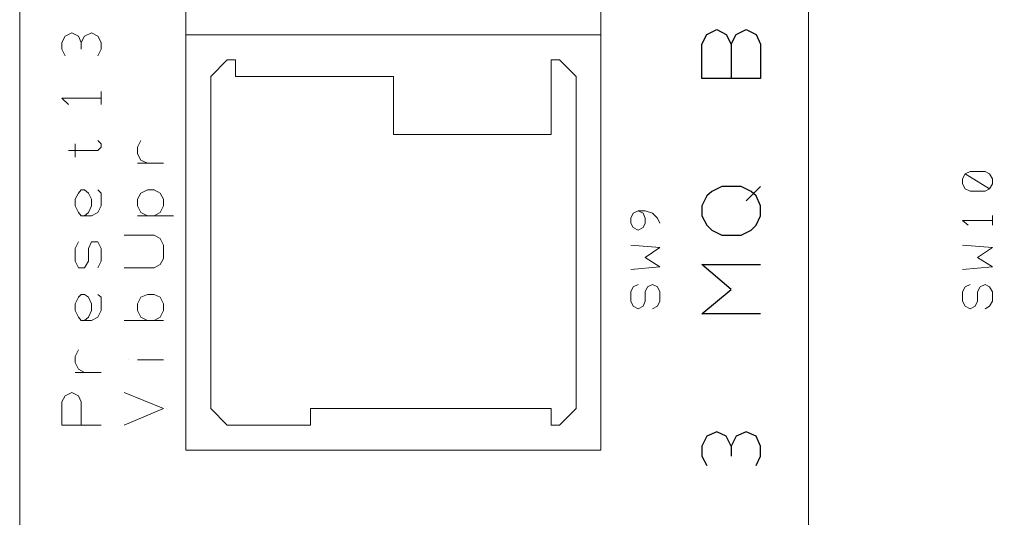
# Model space of a CAD drawing. Header units: millimetres. Extents: x -38 to 46, y -120 to 119.
# Tile 16 of 23: x -38 to 0, y 10 to 29. Entities that reach past the tile are written whole.
import ezdxf

# ---------------------------------------------------------------- set-up
doc = ezdxf.new("R2010")
doc.units = ezdxf.units.MM
doc.header["$MEASUREMENT"] = 0
doc.layers.add('Ebene 1', color=7, linetype='Continuous')

msp = doc.modelspace()

# ---------------------------------------------------------------- linework, layer by layer
at = {"layer": 'Ebene 1', "lineweight": 20}
for points, knots in [([(22.3873, 104.4081), (22.3873, 104.4081), (-37.6202, 104.4081), (-37.6202, 104.4081), (-37.6202, 104.4081), (-37.6202, 104.4081), (-37.6202, -109.9044), (-37.6202, -109.9044), (-37.6202, -109.9044), (-37.6202, -109.9044), (22.3873, -109.9044), (22.3873, -109.9044), (22.3873, -109.9044), (22.3873, -109.9044), (22.3873, 104.4081), (22.3873, 104.4081)], [0, 0, 0, 0, 0.2, 0.2, 0.2, 0.2, 0.4, 0.4, 0.4, 0.4, 0.6, 0.6, 0.6, 0.6, 1, 1, 1, 1]), ([(-31.2702, 28.8431), (-31.2702, 28.8431), (-15.3952, 28.8431), (-15.3952, 28.8431), (-15.3952, 28.8431), (-15.3952, 28.8431), (-15.3952, 44.7181), (-15.3952, 44.7181), (-15.3952, 44.7181), (-15.3952, 44.7181), (-31.2702, 44.7181), (-31.2702, 44.7181), (-31.2702, 44.7181), (-31.2702, 44.7181), (-31.2702, 28.8431), (-31.2702, 28.8431)], [0, 0, 0, 0, 0.2, 0.2, 0.2, 0.2, 0.4, 0.4, 0.4, 0.4, 0.6, 0.6, 0.6, 0.6, 1, 1, 1, 1]), ([(-35.2707, 28.5468), (-35.2707, 28.5468), (-35.3766, 28.8008), (-35.3766, 28.8008), (-35.3766, 28.8008), (-35.3766, 28.8008), (-35.6306, 28.9278), (-35.6306, 28.9278), (-35.6306, 28.9278), (-35.6306, 28.9278), (-35.8846, 28.8008), (-35.8846, 28.8008), (-35.8846, 28.8008), (-35.8846, 28.8008), (-36.0116, 28.5468), (-36.0116, 28.5468), (-36.0116, 28.5468), (-36.0116, 28.5468), (-36.0116, 28.2928), (-36.0116, 28.2928), (-36.0116, 28.2928), (-36.0116, 28.2928), (-35.8846, 28.0388), (-35.8846, 28.0388)], [0, 0, 0, 0, 0.1428571, 0.1428571, 0.1428571, 0.1428571, 0.2857143, 0.2857143, 0.2857143, 0.2857143, 0.4285714, 0.4285714, 0.4285714, 0.4285714, 0.5714286, 0.5714286, 0.5714286, 0.5714286, 0.7142857, 0.7142857, 0.7142857, 0.7142857, 1, 1, 1, 1]), ([(-34.6357, 28.0388), (-34.6357, 28.0388), (-34.5087, 28.2928), (-34.5087, 28.2928), (-34.5087, 28.2928), (-34.5087, 28.2928), (-34.5087, 28.5468), (-34.5087, 28.5468), (-34.5087, 28.5468), (-34.5087, 28.5468), (-34.6357, 28.8008), (-34.6357, 28.8008), (-34.6357, 28.8008), (-34.6357, 28.8008), (-34.8686, 28.9278), (-34.8686, 28.9278), (-34.8686, 28.9278), (-34.8686, 28.9278), (-35.1437, 28.8008), (-35.1437, 28.8008), (-35.1437, 28.8008), (-35.1437, 28.8008), (-35.2707, 28.5468), (-35.2707, 28.5468), (-35.2707, 28.5468), (-35.2707, 28.5468), (-35.2707, 28.2928), (-35.2707, 28.2928)], [0, 0, 0, 0, 0.125, 0.125, 0.125, 0.125, 0.25, 0.25, 0.25, 0.25, 0.375, 0.375, 0.375, 0.375, 0.5, 0.5, 0.5, 0.5, 0.625, 0.625, 0.625, 0.625, 0.75, 0.75, 0.75, 0.75, 1, 1, 1, 1]), ([(-31.2702, 12.9681), (-31.2702, 12.9681), (-15.3952, 12.9681), (-15.3952, 12.9681), (-15.3952, 12.9681), (-15.3952, 12.9681), (-15.3952, 28.8431), (-15.3952, 28.8431), (-15.3952, 28.8431), (-15.3952, 28.8431), (-31.2702, 28.8431), (-31.2702, 28.8431), (-31.2702, 28.8431), (-31.2702, 28.8431), (-31.2702, 12.9681), (-31.2702, 12.9681)], [0, 0, 0, 0, 0.2, 0.2, 0.2, 0.2, 0.4, 0.4, 0.4, 0.4, 0.6, 0.6, 0.6, 0.6, 1, 1, 1, 1]), ([(-16.3477, 14.5556), (-16.3477, 14.5556), (-16.3477, 27.2556), (-16.3477, 27.2556), (-16.3477, 27.2556), (-16.3477, 27.2556), (-16.9827, 27.8906), (-16.9827, 27.8906), (-16.9827, 27.8906), (-16.9827, 27.8906), (-17.3002, 27.8906), (-17.3002, 27.8906), (-17.3002, 27.8906), (-17.3002, 27.8906), (-17.3002, 25.0331), (-17.3002, 25.0331), (-17.3002, 25.0331), (-17.3002, 25.0331), (-23.3327, 25.0331), (-23.3327, 25.0331), (-23.3327, 25.0331), (-23.3327, 25.0331), (-23.3327, 27.2556), (-23.3327, 27.2556), (-23.3327, 27.2556), (-23.3327, 27.2556), (-29.3652, 27.2556), (-29.3652, 27.2556), (-29.3652, 27.2556), (-29.3652, 27.2556), (-29.3652, 27.8906), (-29.3652, 27.8906), (-29.3652, 27.8906), (-29.3652, 27.8906), (-29.6827, 27.8906), (-29.6827, 27.8906), (-29.6827, 27.8906), (-29.6827, 27.8906), (-30.3177, 27.2556), (-30.3177, 27.2556), (-30.3177, 27.2556), (-30.3177, 27.2556), (-30.3177, 14.5556), (-30.3177, 14.5556), (-30.3177, 14.5556), (-30.3177, 14.5556), (-29.6827, 13.9206), (-29.6827, 13.9206), (-29.6827, 13.9206), (-29.6827, 13.9206), (-26.5077, 13.9206), (-26.5077, 13.9206), (-26.5077, 13.9206), (-26.5077, 13.9206), (-26.5077, 14.5556), (-26.5077, 14.5556), (-26.5077, 14.5556), (-26.5077, 14.5556), (-17.3002, 14.5556), (-17.3002, 14.5556), (-17.3002, 14.5556), (-17.3002, 14.5556), (-17.3002, 13.9206), (-17.3002, 13.9206), (-17.3002, 13.9206), (-17.3002, 13.9206), (-16.9827, 13.9206), (-16.9827, 13.9206), (-16.9827, 13.9206), (-16.9827, 13.9206), (-16.3477, 14.5556), (-16.3477, 14.5556)], [0, 0, 0, 0, 0.0526316, 0.0526316, 0.0526316, 0.0526316, 0.1052632, 0.1052632, 0.1052632, 0.1052632, 0.1578947, 0.1578947, 0.1578947, 0.1578947, 0.2105263, 0.2105263, 0.2105263, 0.2105263, 0.2631579, 0.2631579, 0.2631579, 0.2631579, 0.3157895, 0.3157895, 0.3157895, 0.3157895, 0.3684211, 0.3684211, 0.3684211, 0.3684211, 0.4210526, 0.4210526, 0.4210526, 0.4210526, 0.4736842, 0.4736842, 0.4736842, 0.4736842, 0.5263158, 0.5263158, 0.5263158, 0.5263158, 0.5789474, 0.5789474, 0.5789474, 0.5789474, 0.6315789, 0.6315789, 0.6315789, 0.6315789, 0.6842105, 0.6842105, 0.6842105, 0.6842105, 0.7368421, 0.7368421, 0.7368421, 0.7368421, 0.7894737, 0.7894737, 0.7894737, 0.7894737, 0.8421053, 0.8421053, 0.8421053, 0.8421053, 0.8947368, 0.8947368, 0.8947368, 0.8947368, 1, 1, 1, 1]), ([(-34.5087, 26.4301), (-34.5087, 26.4301), (-36.0116, 26.4301), (-36.0116, 26.4301), (-36.0116, 26.4301), (-36.0116, 26.4301), (-35.7576, 26.1761), (-35.7576, 26.1761)], [0, 0, 0, 0, 0.3333333, 0.3333333, 0.3333333, 0.3333333, 1, 1, 1, 1]), ([(-35.7576, 24.4193), (-35.7576, 24.4193), (-34.6357, 24.4193), (-34.6357, 24.4193), (-34.6357, 24.4193), (-34.6357, 24.4193), (-34.5087, 24.5463), (-34.5087, 24.5463), (-34.5087, 24.5463), (-34.5087, 24.5463), (-34.5087, 24.6733), (-34.5087, 24.6733), (-34.5087, 24.6733), (-34.5087, 24.6733), (-34.6357, 24.8003), (-34.6357, 24.8003)], [0, 0, 0, 0, 0.2, 0.2, 0.2, 0.2, 0.4, 0.4, 0.4, 0.4, 0.6, 0.6, 0.6, 0.6, 1, 1, 1, 1]), ([(-32.7307, 23.9324), (-32.7307, 23.9324), (-32.9847, 24.0594), (-32.9847, 24.0594), (-32.9847, 24.0594), (-32.9847, 24.0594), (-33.1117, 24.2923), (-33.1117, 24.2923), (-33.1117, 24.2923), (-33.1117, 24.2923), (-33.1117, 24.5463), (-33.1117, 24.5463), (-33.1117, 24.5463), (-33.1117, 24.5463), (-32.9847, 24.8003), (-32.9847, 24.8003)], [0, 0, 0, 0, 0.2, 0.2, 0.2, 0.2, 0.4, 0.4, 0.4, 0.4, 0.6, 0.6, 0.6, 0.6, 1, 1, 1, 1]), ([(-0.5362, 22.9588), (-0.5362, 22.9588), (-0.4304, 23.1493), (-0.4304, 23.1493), (-0.4304, 23.1493), (-0.4304, 23.1493), (-0.4304, 23.3398), (-0.4304, 23.3398), (-0.4304, 23.3398), (-0.4304, 23.3398), (-0.5362, 23.5303), (-0.5362, 23.5303), (-0.5362, 23.5303), (-0.5362, 23.5303), (-0.7056, 23.6149), (-0.7056, 23.6149), (-0.7056, 23.6149), (-0.7056, 23.6149), (-1.2771, 23.6149), (-1.2771, 23.6149), (-1.2771, 23.6149), (-1.2771, 23.6149), (-1.4676, 23.5303), (-1.4676, 23.5303), (-1.4676, 23.5303), (-1.4676, 23.5303), (-1.5734, 23.3398), (-1.5734, 23.3398), (-1.5734, 23.3398), (-1.5734, 23.3398), (-1.5734, 23.1493), (-1.5734, 23.1493), (-1.5734, 23.1493), (-1.5734, 23.1493), (-1.4676, 22.9588), (-1.4676, 22.9588), (-1.4676, 22.9588), (-1.4676, 22.9588), (-1.2771, 22.8741), (-1.2771, 22.8741), (-1.2771, 22.8741), (-1.2771, 22.8741), (-0.7056, 22.8741), (-0.7056, 22.8741), (-0.7056, 22.8741), (-0.7056, 22.8741), (-0.5362, 22.9588), (-0.5362, 22.9588), (-0.5362, 22.9588), (-0.5362, 22.9588), (-1.4676, 23.5303), (-1.4676, 23.5303)], [0, 0, 0, 0, 0.0714286, 0.0714286, 0.0714286, 0.0714286, 0.1428571, 0.1428571, 0.1428571, 0.1428571, 0.2142857, 0.2142857, 0.2142857, 0.2142857, 0.2857143, 0.2857143, 0.2857143, 0.2857143, 0.3571429, 0.3571429, 0.3571429, 0.3571429, 0.4285714, 0.4285714, 0.4285714, 0.4285714, 0.5, 0.5, 0.5, 0.5, 0.5714286, 0.5714286, 0.5714286, 0.5714286, 0.6428571, 0.6428571, 0.6428571, 0.6428571, 0.7142857, 0.7142857, 0.7142857, 0.7142857, 0.7857143, 0.7857143, 0.7857143, 0.7857143, 0.8571429, 0.8571429, 0.8571429, 0.8571429, 1, 1, 1, 1]), ([(-34.6357, 22.9164), (-34.6357, 22.9164), (-34.5087, 22.7894), (-34.5087, 22.7894), (-34.5087, 22.7894), (-34.5087, 22.7894), (-34.5087, 22.3026), (-34.5087, 22.3026), (-34.5087, 22.3026), (-34.5087, 22.3026), (-34.6357, 22.0486), (-34.6357, 22.0486), (-34.6357, 22.0486), (-34.6357, 22.0486), (-34.8686, 21.9216), (-34.8686, 21.9216), (-34.8686, 21.9216), (-34.8686, 21.9216), (-35.2707, 21.9216), (-35.2707, 21.9216), (-35.2707, 21.9216), (-35.2707, 21.9216), (-35.3766, 22.0486), (-35.3766, 22.0486), (-35.3766, 22.0486), (-35.3766, 22.0486), (-35.5036, 22.3026), (-35.5036, 22.3026), (-35.5036, 22.3026), (-35.5036, 22.3026), (-35.5036, 22.5566), (-35.5036, 22.5566), (-35.5036, 22.5566), (-35.5036, 22.5566), (-35.3766, 22.7894), (-35.3766, 22.7894), (-35.3766, 22.7894), (-35.3766, 22.7894), (-35.2707, 22.9164), (-35.2707, 22.9164), (-35.2707, 22.9164), (-35.2707, 22.9164), (-35.1437, 22.9164), (-35.1437, 22.9164), (-35.1437, 22.9164), (-35.1437, 22.9164), (-34.9956, 22.7894), (-34.9956, 22.7894), (-34.9956, 22.7894), (-34.9956, 22.7894), (-34.8686, 22.5566), (-34.8686, 22.5566), (-34.8686, 22.5566), (-34.8686, 22.5566), (-34.8686, 22.3026), (-34.8686, 22.3026), (-34.8686, 22.3026), (-34.8686, 22.3026), (-34.9956, 22.0486), (-34.9956, 22.0486), (-34.9956, 22.0486), (-34.9956, 22.0486), (-35.1437, 21.9216), (-35.1437, 21.9216)], [0, 0, 0, 0, 0.0588235, 0.0588235, 0.0588235, 0.0588235, 0.1176471, 0.1176471, 0.1176471, 0.1176471, 0.1764706, 0.1764706, 0.1764706, 0.1764706, 0.2352941, 0.2352941, 0.2352941, 0.2352941, 0.2941176, 0.2941176, 0.2941176, 0.2941176, 0.3529412, 0.3529412, 0.3529412, 0.3529412, 0.4117647, 0.4117647, 0.4117647, 0.4117647, 0.4705882, 0.4705882, 0.4705882, 0.4705882, 0.5294118, 0.5294118, 0.5294118, 0.5294118, 0.5882353, 0.5882353, 0.5882353, 0.5882353, 0.6470588, 0.6470588, 0.6470588, 0.6470588, 0.7058824, 0.7058824, 0.7058824, 0.7058824, 0.7647059, 0.7647059, 0.7647059, 0.7647059, 0.8235294, 0.8235294, 0.8235294, 0.8235294, 0.8823529, 0.8823529, 0.8823529, 0.8823529, 1, 1, 1, 1]), ([(-32.4767, 21.9216), (-32.4767, 21.9216), (-32.2439, 22.0486), (-32.2439, 22.0486), (-32.2439, 22.0486), (-32.2439, 22.0486), (-32.1169, 22.3026), (-32.1169, 22.3026), (-32.1169, 22.3026), (-32.1169, 22.3026), (-32.1169, 22.5566), (-32.1169, 22.5566), (-32.1169, 22.5566), (-32.1169, 22.5566), (-32.2439, 22.7894), (-32.2439, 22.7894), (-32.2439, 22.7894), (-32.2439, 22.7894), (-32.4767, 22.9164), (-32.4767, 22.9164), (-32.4767, 22.9164), (-32.4767, 22.9164), (-32.7307, 22.9164), (-32.7307, 22.9164), (-32.7307, 22.9164), (-32.7307, 22.9164), (-32.9847, 22.7894), (-32.9847, 22.7894), (-32.9847, 22.7894), (-32.9847, 22.7894), (-33.1117, 22.5566), (-33.1117, 22.5566), (-33.1117, 22.5566), (-33.1117, 22.5566), (-33.1117, 22.3026), (-33.1117, 22.3026), (-33.1117, 22.3026), (-33.1117, 22.3026), (-32.9847, 22.0486), (-32.9847, 22.0486), (-32.9847, 22.0486), (-32.9847, 22.0486), (-32.7307, 21.9216), (-32.7307, 21.9216), (-32.7307, 21.9216), (-32.7307, 21.9216), (-32.4767, 21.9216), (-32.4767, 21.9216)], [0, 0, 0, 0, 0.0769231, 0.0769231, 0.0769231, 0.0769231, 0.1538462, 0.1538462, 0.1538462, 0.1538462, 0.2307692, 0.2307692, 0.2307692, 0.2307692, 0.3076923, 0.3076923, 0.3076923, 0.3076923, 0.3846154, 0.3846154, 0.3846154, 0.3846154, 0.4615385, 0.4615385, 0.4615385, 0.4615385, 0.5384615, 0.5384615, 0.5384615, 0.5384615, 0.6153846, 0.6153846, 0.6153846, 0.6153846, 0.6923077, 0.6923077, 0.6923077, 0.6923077, 0.7692308, 0.7692308, 0.7692308, 0.7692308, 0.8461538, 0.8461538, 0.8461538, 0.8461538, 1, 1, 1, 1]), ([(-13.1516, 21.6464), (-13.1516, 21.6464), (-13.2362, 21.8369), (-13.2362, 21.8369), (-13.2362, 21.8369), (-13.2362, 21.8369), (-13.4267, 22.0274), (-13.4267, 22.0274), (-13.4267, 22.0274), (-13.4267, 22.0274), (-13.7019, 22.1121), (-13.7019, 22.1121), (-13.7019, 22.1121), (-13.7019, 22.1121), (-13.9771, 22.1121), (-13.9771, 22.1121), (-13.9771, 22.1121), (-13.9771, 22.1121), (-14.1676, 22.0274), (-14.1676, 22.0274), (-14.1676, 22.0274), (-14.1676, 22.0274), (-14.2522, 21.8369), (-14.2522, 21.8369), (-14.2522, 21.8369), (-14.2522, 21.8369), (-14.2522, 21.6464), (-14.2522, 21.6464), (-14.2522, 21.6464), (-14.2522, 21.6464), (-14.1676, 21.4771), (-14.1676, 21.4771), (-14.1676, 21.4771), (-14.1676, 21.4771), (-13.9771, 21.3713), (-13.9771, 21.3713), (-13.9771, 21.3713), (-13.9771, 21.3713), (-13.7866, 21.4771), (-13.7866, 21.4771), (-13.7866, 21.4771), (-13.7866, 21.4771), (-13.7019, 21.6464), (-13.7019, 21.6464), (-13.7019, 21.6464), (-13.7019, 21.6464), (-13.7019, 21.8369), (-13.7019, 21.8369), (-13.7019, 21.8369), (-13.7019, 21.8369), (-13.7866, 22.0274), (-13.7866, 22.0274), (-13.7866, 22.0274), (-13.7866, 22.0274), (-13.9771, 22.1121), (-13.9771, 22.1121)], [0, 0, 0, 0, 0.0666667, 0.0666667, 0.0666667, 0.0666667, 0.1333333, 0.1333333, 0.1333333, 0.1333333, 0.2, 0.2, 0.2, 0.2, 0.2666667, 0.2666667, 0.2666667, 0.2666667, 0.3333333, 0.3333333, 0.3333333, 0.3333333, 0.4, 0.4, 0.4, 0.4, 0.4666667, 0.4666667, 0.4666667, 0.4666667, 0.5333333, 0.5333333, 0.5333333, 0.5333333, 0.6, 0.6, 0.6, 0.6, 0.6666667, 0.6666667, 0.6666667, 0.6666667, 0.7333333, 0.7333333, 0.7333333, 0.7333333, 0.8, 0.8, 0.8, 0.8, 0.8666667, 0.8666667, 0.8666667, 0.8666667, 1, 1, 1, 1]), ([(-0.4304, 21.7523), (-0.4304, 21.7523), (-1.5734, 21.7523), (-1.5734, 21.7523), (-1.5734, 21.7523), (-1.5734, 21.7523), (-1.3617, 21.5618), (-1.3617, 21.5618)], [0, 0, 0, 0, 0.3333333, 0.3333333, 0.3333333, 0.3333333, 1, 1, 1, 1]), ([(-33.6197, 19.9319), (-33.6197, 19.9319), (-32.4767, 19.9319), (-32.4767, 19.9319), (-32.4767, 19.9319), (-32.4767, 19.9319), (-32.2439, 20.0589), (-32.2439, 20.0589), (-32.2439, 20.0589), (-32.2439, 20.0589), (-32.1169, 20.2918), (-32.1169, 20.2918), (-32.1169, 20.2918), (-32.1169, 20.2918), (-32.1169, 20.7998), (-32.1169, 20.7998), (-32.1169, 20.7998), (-32.1169, 20.7998), (-32.2439, 21.0538), (-32.2439, 21.0538), (-32.2439, 21.0538), (-32.2439, 21.0538), (-32.4767, 21.1808), (-32.4767, 21.1808), (-32.4767, 21.1808), (-32.4767, 21.1808), (-33.6197, 21.1808), (-33.6197, 21.1808)], [0, 0, 0, 0, 0.125, 0.125, 0.125, 0.125, 0.25, 0.25, 0.25, 0.25, 0.375, 0.375, 0.375, 0.375, 0.5, 0.5, 0.5, 0.5, 0.625, 0.625, 0.625, 0.625, 0.75, 0.75, 0.75, 0.75, 1, 1, 1, 1]), ([(-34.6357, 19.9319), (-34.6357, 19.9319), (-34.5087, 20.1859), (-34.5087, 20.1859), (-34.5087, 20.1859), (-34.5087, 20.1859), (-34.5087, 20.6728), (-34.5087, 20.6728), (-34.5087, 20.6728), (-34.5087, 20.6728), (-34.6357, 20.9268), (-34.6357, 20.9268), (-34.6357, 20.9268), (-34.6357, 20.9268), (-34.8686, 20.9268), (-34.8686, 20.9268), (-34.8686, 20.9268), (-34.8686, 20.9268), (-34.9956, 20.6728), (-34.9956, 20.6728), (-34.9956, 20.6728), (-34.9956, 20.6728), (-34.9956, 20.1859), (-34.9956, 20.1859), (-34.9956, 20.1859), (-34.9956, 20.1859), (-35.1437, 19.9319), (-35.1437, 19.9319), (-35.1437, 19.9319), (-35.1437, 19.9319), (-35.3766, 19.9319), (-35.3766, 19.9319), (-35.3766, 19.9319), (-35.3766, 19.9319), (-35.5036, 20.1859), (-35.5036, 20.1859), (-35.5036, 20.1859), (-35.5036, 20.1859), (-35.5036, 20.6728), (-35.5036, 20.6728), (-35.5036, 20.6728), (-35.5036, 20.6728), (-35.3766, 20.9268), (-35.3766, 20.9268)], [0, 0, 0, 0, 0.0833333, 0.0833333, 0.0833333, 0.0833333, 0.1666667, 0.1666667, 0.1666667, 0.1666667, 0.25, 0.25, 0.25, 0.25, 0.3333333, 0.3333333, 0.3333333, 0.3333333, 0.4166667, 0.4166667, 0.4166667, 0.4166667, 0.5, 0.5, 0.5, 0.5, 0.5833333, 0.5833333, 0.5833333, 0.5833333, 0.6666667, 0.6666667, 0.6666667, 0.6666667, 0.75, 0.75, 0.75, 0.75, 0.8333333, 0.8333333, 0.8333333, 0.8333333, 1, 1, 1, 1]), ([(-14.2522, 19.8684), (-14.2522, 19.8684), (-13.1516, 19.9743), (-13.1516, 19.9743), (-13.1516, 19.9743), (-13.1516, 19.9743), (-13.7019, 20.3341), (-13.7019, 20.3341), (-13.7019, 20.3341), (-13.7019, 20.3341), (-13.1516, 20.7151), (-13.1516, 20.7151), (-13.1516, 20.7151), (-13.1516, 20.7151), (-14.2522, 20.7998), (-14.2522, 20.7998)], [0, 0, 0, 0, 0.2, 0.2, 0.2, 0.2, 0.4, 0.4, 0.4, 0.4, 0.6, 0.6, 0.6, 0.6, 1, 1, 1, 1]), ([(-1.5734, 19.8684), (-1.5734, 19.8684), (-0.4304, 19.9743), (-0.4304, 19.9743), (-0.4304, 19.9743), (-0.4304, 19.9743), (-1.0019, 20.3341), (-1.0019, 20.3341), (-1.0019, 20.3341), (-1.0019, 20.3341), (-0.4304, 20.7151), (-0.4304, 20.7151), (-0.4304, 20.7151), (-0.4304, 20.7151), (-1.5734, 20.7998), (-1.5734, 20.7998)], [0, 0, 0, 0, 0.2, 0.2, 0.2, 0.2, 0.4, 0.4, 0.4, 0.4, 0.6, 0.6, 0.6, 0.6, 1, 1, 1, 1]), ([(-13.4267, 18.3656), (-13.4267, 18.3656), (-13.2362, 18.4714), (-13.2362, 18.4714), (-13.2362, 18.4714), (-13.2362, 18.4714), (-13.1516, 18.6619), (-13.1516, 18.6619), (-13.1516, 18.6619), (-13.1516, 18.6619), (-13.1516, 19.0218), (-13.1516, 19.0218), (-13.1516, 19.0218), (-13.1516, 19.0218), (-13.2362, 19.2123), (-13.2362, 19.2123), (-13.2362, 19.2123), (-13.2362, 19.2123), (-13.4267, 19.2969), (-13.4267, 19.2969), (-13.4267, 19.2969), (-13.4267, 19.2969), (-13.6172, 19.2123), (-13.6172, 19.2123), (-13.6172, 19.2123), (-13.6172, 19.2123), (-13.7019, 19.0218), (-13.7019, 19.0218), (-13.7019, 19.0218), (-13.7019, 19.0218), (-13.7019, 18.6619), (-13.7019, 18.6619), (-13.7019, 18.6619), (-13.7019, 18.6619), (-13.7866, 18.4714), (-13.7866, 18.4714), (-13.7866, 18.4714), (-13.7866, 18.4714), (-13.9771, 18.3656), (-13.9771, 18.3656), (-13.9771, 18.3656), (-13.9771, 18.3656), (-14.1676, 18.4714), (-14.1676, 18.4714), (-14.1676, 18.4714), (-14.1676, 18.4714), (-14.2522, 18.6619), (-14.2522, 18.6619), (-14.2522, 18.6619), (-14.2522, 18.6619), (-14.2522, 19.0218), (-14.2522, 19.0218), (-14.2522, 19.0218), (-14.2522, 19.0218), (-14.1676, 19.2123), (-14.1676, 19.2123), (-14.1676, 19.2123), (-14.1676, 19.2123), (-13.9771, 19.2969), (-13.9771, 19.2969)], [0, 0, 0, 0, 0.0625, 0.0625, 0.0625, 0.0625, 0.125, 0.125, 0.125, 0.125, 0.1875, 0.1875, 0.1875, 0.1875, 0.25, 0.25, 0.25, 0.25, 0.3125, 0.3125, 0.3125, 0.3125, 0.375, 0.375, 0.375, 0.375, 0.4375, 0.4375, 0.4375, 0.4375, 0.5, 0.5, 0.5, 0.5, 0.5625, 0.5625, 0.5625, 0.5625, 0.625, 0.625, 0.625, 0.625, 0.6875, 0.6875, 0.6875, 0.6875, 0.75, 0.75, 0.75, 0.75, 0.8125, 0.8125, 0.8125, 0.8125, 0.875, 0.875, 0.875, 0.875, 1, 1, 1, 1]), ([(-0.7056, 18.3656), (-0.7056, 18.3656), (-0.5362, 18.4714), (-0.5362, 18.4714), (-0.5362, 18.4714), (-0.5362, 18.4714), (-0.4304, 18.6619), (-0.4304, 18.6619), (-0.4304, 18.6619), (-0.4304, 18.6619), (-0.4304, 19.0218), (-0.4304, 19.0218), (-0.4304, 19.0218), (-0.4304, 19.0218), (-0.5362, 19.2123), (-0.5362, 19.2123), (-0.5362, 19.2123), (-0.5362, 19.2123), (-0.7056, 19.2969), (-0.7056, 19.2969), (-0.7056, 19.2969), (-0.7056, 19.2969), (-0.8961, 19.2123), (-0.8961, 19.2123), (-0.8961, 19.2123), (-0.8961, 19.2123), (-1.0019, 19.0218), (-1.0019, 19.0218), (-1.0019, 19.0218), (-1.0019, 19.0218), (-1.0019, 18.6619), (-1.0019, 18.6619), (-1.0019, 18.6619), (-1.0019, 18.6619), (-1.0866, 18.4714), (-1.0866, 18.4714), (-1.0866, 18.4714), (-1.0866, 18.4714), (-1.2771, 18.3656), (-1.2771, 18.3656), (-1.2771, 18.3656), (-1.2771, 18.3656), (-1.4676, 18.4714), (-1.4676, 18.4714), (-1.4676, 18.4714), (-1.4676, 18.4714), (-1.5734, 18.6619), (-1.5734, 18.6619), (-1.5734, 18.6619), (-1.5734, 18.6619), (-1.5734, 19.0218), (-1.5734, 19.0218), (-1.5734, 19.0218), (-1.5734, 19.0218), (-1.4676, 19.2123), (-1.4676, 19.2123), (-1.4676, 19.2123), (-1.4676, 19.2123), (-1.2771, 19.2969), (-1.2771, 19.2969)], [0, 0, 0, 0, 0.0625, 0.0625, 0.0625, 0.0625, 0.125, 0.125, 0.125, 0.125, 0.1875, 0.1875, 0.1875, 0.1875, 0.25, 0.25, 0.25, 0.25, 0.3125, 0.3125, 0.3125, 0.3125, 0.375, 0.375, 0.375, 0.375, 0.4375, 0.4375, 0.4375, 0.4375, 0.5, 0.5, 0.5, 0.5, 0.5625, 0.5625, 0.5625, 0.5625, 0.625, 0.625, 0.625, 0.625, 0.6875, 0.6875, 0.6875, 0.6875, 0.75, 0.75, 0.75, 0.75, 0.8125, 0.8125, 0.8125, 0.8125, 0.875, 0.875, 0.875, 0.875, 1, 1, 1, 1]), ([(-34.6357, 18.9159), (-34.6357, 18.9159), (-34.5087, 18.8101), (-34.5087, 18.8101), (-34.5087, 18.8101), (-34.5087, 18.8101), (-34.5087, 18.3021), (-34.5087, 18.3021), (-34.5087, 18.3021), (-34.5087, 18.3021), (-34.6357, 18.0481), (-34.6357, 18.0481), (-34.6357, 18.0481), (-34.6357, 18.0481), (-34.8686, 17.9211), (-34.8686, 17.9211), (-34.8686, 17.9211), (-34.8686, 17.9211), (-35.2707, 17.9211), (-35.2707, 17.9211), (-35.2707, 17.9211), (-35.2707, 17.9211), (-35.3766, 18.0481), (-35.3766, 18.0481), (-35.3766, 18.0481), (-35.3766, 18.0481), (-35.5036, 18.3021), (-35.5036, 18.3021), (-35.5036, 18.3021), (-35.5036, 18.3021), (-35.5036, 18.5561), (-35.5036, 18.5561), (-35.5036, 18.5561), (-35.5036, 18.5561), (-35.3766, 18.8101), (-35.3766, 18.8101), (-35.3766, 18.8101), (-35.3766, 18.8101), (-35.2707, 18.9159), (-35.2707, 18.9159), (-35.2707, 18.9159), (-35.2707, 18.9159), (-35.1437, 18.9159), (-35.1437, 18.9159), (-35.1437, 18.9159), (-35.1437, 18.9159), (-34.9956, 18.8101), (-34.9956, 18.8101), (-34.9956, 18.8101), (-34.9956, 18.8101), (-34.8686, 18.5561), (-34.8686, 18.5561), (-34.8686, 18.5561), (-34.8686, 18.5561), (-34.8686, 18.3021), (-34.8686, 18.3021), (-34.8686, 18.3021), (-34.8686, 18.3021), (-34.9956, 18.0481), (-34.9956, 18.0481)], [0, 0, 0, 0, 0.0625, 0.0625, 0.0625, 0.0625, 0.125, 0.125, 0.125, 0.125, 0.1875, 0.1875, 0.1875, 0.1875, 0.25, 0.25, 0.25, 0.25, 0.3125, 0.3125, 0.3125, 0.3125, 0.375, 0.375, 0.375, 0.375, 0.4375, 0.4375, 0.4375, 0.4375, 0.5, 0.5, 0.5, 0.5, 0.5625, 0.5625, 0.5625, 0.5625, 0.625, 0.625, 0.625, 0.625, 0.6875, 0.6875, 0.6875, 0.6875, 0.75, 0.75, 0.75, 0.75, 0.8125, 0.8125, 0.8125, 0.8125, 0.875, 0.875, 0.875, 0.875, 1, 1, 1, 1]), ([(-32.4767, 17.9211), (-32.4767, 17.9211), (-32.2439, 18.0481), (-32.2439, 18.0481), (-32.2439, 18.0481), (-32.2439, 18.0481), (-32.1169, 18.3021), (-32.1169, 18.3021), (-32.1169, 18.3021), (-32.1169, 18.3021), (-32.1169, 18.5561), (-32.1169, 18.5561), (-32.1169, 18.5561), (-32.1169, 18.5561), (-32.2439, 18.8101), (-32.2439, 18.8101), (-32.2439, 18.8101), (-32.2439, 18.8101), (-32.4767, 18.9159), (-32.4767, 18.9159), (-32.4767, 18.9159), (-32.4767, 18.9159), (-32.7307, 18.9159), (-32.7307, 18.9159), (-32.7307, 18.9159), (-32.7307, 18.9159), (-32.9847, 18.8101), (-32.9847, 18.8101), (-32.9847, 18.8101), (-32.9847, 18.8101), (-33.1117, 18.5561), (-33.1117, 18.5561), (-33.1117, 18.5561), (-33.1117, 18.5561), (-33.1117, 18.3021), (-33.1117, 18.3021), (-33.1117, 18.3021), (-33.1117, 18.3021), (-32.9847, 18.0481), (-32.9847, 18.0481), (-32.9847, 18.0481), (-32.9847, 18.0481), (-32.7307, 17.9211), (-32.7307, 17.9211)], [0, 0, 0, 0, 0.0833333, 0.0833333, 0.0833333, 0.0833333, 0.1666667, 0.1666667, 0.1666667, 0.1666667, 0.25, 0.25, 0.25, 0.25, 0.3333333, 0.3333333, 0.3333333, 0.3333333, 0.4166667, 0.4166667, 0.4166667, 0.4166667, 0.5, 0.5, 0.5, 0.5, 0.5833333, 0.5833333, 0.5833333, 0.5833333, 0.6666667, 0.6666667, 0.6666667, 0.6666667, 0.75, 0.75, 0.75, 0.75, 0.8333333, 0.8333333, 0.8333333, 0.8333333, 1, 1, 1, 1]), ([(-35.1437, 15.9314), (-35.1437, 15.9314), (-35.3766, 16.0584), (-35.3766, 16.0584), (-35.3766, 16.0584), (-35.3766, 16.0584), (-35.5036, 16.3124), (-35.5036, 16.3124), (-35.5036, 16.3124), (-35.5036, 16.3124), (-35.5036, 16.5453), (-35.5036, 16.5453), (-35.5036, 16.5453), (-35.5036, 16.5453), (-35.3766, 16.7993), (-35.3766, 16.7993)], [0, 0, 0, 0, 0.2, 0.2, 0.2, 0.2, 0.4, 0.4, 0.4, 0.4, 0.6, 0.6, 0.6, 0.6, 1, 1, 1, 1]), ([(-34.5087, 13.9206), (-34.5087, 13.9206), (-36.0116, 13.9206), (-36.0116, 13.9206), (-36.0116, 13.9206), (-36.0116, 13.9206), (-36.0116, 14.8096), (-36.0116, 14.8096), (-36.0116, 14.8096), (-36.0116, 14.8096), (-35.8846, 15.0424), (-35.8846, 15.0424), (-35.8846, 15.0424), (-35.8846, 15.0424), (-35.6306, 15.1694), (-35.6306, 15.1694), (-35.6306, 15.1694), (-35.6306, 15.1694), (-35.3766, 15.0424), (-35.3766, 15.0424), (-35.3766, 15.0424), (-35.3766, 15.0424), (-35.2707, 14.8096), (-35.2707, 14.8096), (-35.2707, 14.8096), (-35.2707, 14.8096), (-35.2707, 13.9206), (-35.2707, 13.9206)], [0, 0, 0, 0, 0.125, 0.125, 0.125, 0.125, 0.25, 0.25, 0.25, 0.25, 0.375, 0.375, 0.375, 0.375, 0.5, 0.5, 0.5, 0.5, 0.625, 0.625, 0.625, 0.625, 0.75, 0.75, 0.75, 0.75, 1, 1, 1, 1]), ([(-33.6197, 13.9206), (-33.6197, 13.9206), (-32.1169, 14.5556), (-32.1169, 14.5556), (-32.1169, 14.5556), (-32.1169, 14.5556), (-33.6197, 15.1694), (-33.6197, 15.1694)], [0, 0, 0, 0, 0.3333333, 0.3333333, 0.3333333, 0.3333333, 1, 1, 1, 1])]:
    msp.add_open_spline(points, degree=3, knots=knots, dxfattribs=at)
for points in [[(-7.4577, -90.2194), (-7.4577, -90.2194), (-7.4577, 89.4856), (-7.4577, 89.4856)], [(-34.5087, 26.1761), (-34.5087, 26.1761), (-34.5087, 26.6841), (-34.5087, 26.6841)], [(-35.5036, 24.1653), (-35.5036, 24.1653), (-35.5036, 24.6733), (-35.5036, 24.6733)], [(-32.1169, 23.9324), (-32.1169, 23.9324), (-33.1117, 23.9324), (-33.1117, 23.9324)], [(-33.1117, 21.9216), (-33.1117, 21.9216), (-31.7359, 21.9216), (-31.7359, 21.9216)], [(-0.4304, 21.5618), (-0.4304, 21.5618), (-0.4304, 21.9428), (-0.4304, 21.9428)], [(-34.9956, 18.0481), (-34.9956, 18.0481), (-35.1437, 17.9211), (-35.1437, 17.9211)], [(-32.1169, 17.9211), (-32.1169, 17.9211), (-33.6197, 17.9211), (-33.6197, 17.9211)], [(-33.4716, 16.4183), (-33.4716, 16.4183), (-33.4716, 16.4183), (-33.4716, 16.4183)], [(-32.1169, 16.4183), (-32.1169, 16.4183), (-33.1117, 16.4183), (-33.1117, 16.4183)], [(-34.5087, 15.9314), (-34.5087, 15.9314), (-35.5036, 15.9314), (-35.5036, 15.9314)]]:
    msp.add_open_spline(points, degree=3, dxfattribs=at)
at = {"layer": 'Ebene 1', "lineweight": 25}
for points, knots in [([(-10.4211, 28.4833), (-10.4211, 28.4833), (-10.2306, 28.8643), (-10.2306, 28.8643), (-10.2306, 28.8643), (-10.2306, 28.8643), (-9.8496, 29.0548), (-9.8496, 29.0548), (-9.8496, 29.0548), (-9.8496, 29.0548), (-9.4686, 28.8643), (-9.4686, 28.8643), (-9.4686, 28.8643), (-9.4686, 28.8643), (-9.2992, 28.4833), (-9.2992, 28.4833), (-9.2992, 28.4833), (-9.2992, 28.4833), (-9.2992, 27.1709), (-9.2992, 27.1709), (-9.2992, 27.1709), (-9.2992, 27.1709), (-11.5429, 27.1709), (-11.5429, 27.1709), (-11.5429, 27.1709), (-11.5429, 27.1709), (-11.5429, 28.4833), (-11.5429, 28.4833), (-11.5429, 28.4833), (-11.5429, 28.4833), (-11.3524, 28.8643), (-11.3524, 28.8643), (-11.3524, 28.8643), (-11.3524, 28.8643), (-10.9714, 29.0548), (-10.9714, 29.0548), (-10.9714, 29.0548), (-10.9714, 29.0548), (-10.6116, 28.8643), (-10.6116, 28.8643), (-10.6116, 28.8643), (-10.6116, 28.8643), (-10.4211, 28.4833), (-10.4211, 28.4833), (-10.4211, 28.4833), (-10.4211, 28.4833), (-10.4211, 27.1709), (-10.4211, 27.1709)], [0, 0, 0, 0, 0.0769231, 0.0769231, 0.0769231, 0.0769231, 0.1538462, 0.1538462, 0.1538462, 0.1538462, 0.2307692, 0.2307692, 0.2307692, 0.2307692, 0.3076923, 0.3076923, 0.3076923, 0.3076923, 0.3846154, 0.3846154, 0.3846154, 0.3846154, 0.4615385, 0.4615385, 0.4615385, 0.4615385, 0.5384615, 0.5384615, 0.5384615, 0.5384615, 0.6153846, 0.6153846, 0.6153846, 0.6153846, 0.6923077, 0.6923077, 0.6923077, 0.6923077, 0.7692308, 0.7692308, 0.7692308, 0.7692308, 0.8461538, 0.8461538, 0.8461538, 0.8461538, 1, 1, 1, 1]), ([(-10.0401, 21.1808), (-10.0401, 21.1808), (-10.7809, 21.1808), (-10.7809, 21.1808), (-10.7809, 21.1808), (-10.7809, 21.1808), (-11.1619, 21.3713), (-11.1619, 21.3713), (-11.1619, 21.3713), (-11.1619, 21.3713), (-11.3524, 21.5618), (-11.3524, 21.5618), (-11.3524, 21.5618), (-11.3524, 21.5618), (-11.5429, 21.9216), (-11.5429, 21.9216), (-11.5429, 21.9216), (-11.5429, 21.9216), (-11.5429, 22.3026), (-11.5429, 22.3026), (-11.5429, 22.3026), (-11.5429, 22.3026), (-11.3524, 22.6836), (-11.3524, 22.6836), (-11.3524, 22.6836), (-11.3524, 22.6836), (-11.1619, 22.8529), (-11.1619, 22.8529), (-11.1619, 22.8529), (-11.1619, 22.8529), (-10.7809, 23.0434), (-10.7809, 23.0434), (-10.7809, 23.0434), (-10.7809, 23.0434), (-10.0401, 23.0434), (-10.0401, 23.0434), (-10.0401, 23.0434), (-10.0401, 23.0434), (-9.6591, 22.8529), (-9.6591, 22.8529), (-9.6591, 22.8529), (-9.6591, 22.8529), (-9.4686, 22.6836), (-9.4686, 22.6836), (-9.4686, 22.6836), (-9.4686, 22.6836), (-9.2992, 22.3026), (-9.2992, 22.3026), (-9.2992, 22.3026), (-9.2992, 22.3026), (-9.2992, 21.9216), (-9.2992, 21.9216), (-9.2992, 21.9216), (-9.2992, 21.9216), (-9.4686, 21.5618), (-9.4686, 21.5618), (-9.4686, 21.5618), (-9.4686, 21.5618), (-9.6591, 21.3713), (-9.6591, 21.3713), (-9.6591, 21.3713), (-9.6591, 21.3713), (-10.0401, 21.1808), (-10.0401, 21.1808)], [0, 0, 0, 0, 0.0588235, 0.0588235, 0.0588235, 0.0588235, 0.1176471, 0.1176471, 0.1176471, 0.1176471, 0.1764706, 0.1764706, 0.1764706, 0.1764706, 0.2352941, 0.2352941, 0.2352941, 0.2352941, 0.2941176, 0.2941176, 0.2941176, 0.2941176, 0.3529412, 0.3529412, 0.3529412, 0.3529412, 0.4117647, 0.4117647, 0.4117647, 0.4117647, 0.4705882, 0.4705882, 0.4705882, 0.4705882, 0.5294118, 0.5294118, 0.5294118, 0.5294118, 0.5882353, 0.5882353, 0.5882353, 0.5882353, 0.6470588, 0.6470588, 0.6470588, 0.6470588, 0.7058824, 0.7058824, 0.7058824, 0.7058824, 0.7647059, 0.7647059, 0.7647059, 0.7647059, 0.8235294, 0.8235294, 0.8235294, 0.8235294, 0.8823529, 0.8823529, 0.8823529, 0.8823529, 1, 1, 1, 1]), ([(-9.2992, 18.1751), (-9.2992, 18.1751), (-11.5429, 18.1751), (-11.5429, 18.1751), (-11.5429, 18.1751), (-11.5429, 18.1751), (-10.4211, 19.1064), (-10.4211, 19.1064), (-10.4211, 19.1064), (-10.4211, 19.1064), (-11.5429, 20.0589), (-11.5429, 20.0589), (-11.5429, 20.0589), (-11.5429, 20.0589), (-9.2992, 20.0589), (-9.2992, 20.0589)], [0, 0, 0, 0, 0.2, 0.2, 0.2, 0.2, 0.4, 0.4, 0.4, 0.4, 0.6, 0.6, 0.6, 0.6, 1, 1, 1, 1]), ([(-10.4211, 13.1163), (-10.4211, 13.1163), (-10.6116, 13.4973), (-10.6116, 13.4973), (-10.6116, 13.4973), (-10.6116, 13.4973), (-10.9714, 13.6666), (-10.9714, 13.6666), (-10.9714, 13.6666), (-10.9714, 13.6666), (-11.3524, 13.4973), (-11.3524, 13.4973), (-11.3524, 13.4973), (-11.3524, 13.4973), (-11.5429, 13.1163), (-11.5429, 13.1163), (-11.5429, 13.1163), (-11.5429, 13.1163), (-11.5429, 12.7353), (-11.5429, 12.7353), (-11.5429, 12.7353), (-11.5429, 12.7353), (-11.3524, 12.3754), (-11.3524, 12.3754)], [0, 0, 0, 0, 0.1428571, 0.1428571, 0.1428571, 0.1428571, 0.2857143, 0.2857143, 0.2857143, 0.2857143, 0.4285714, 0.4285714, 0.4285714, 0.4285714, 0.5714286, 0.5714286, 0.5714286, 0.5714286, 0.7142857, 0.7142857, 0.7142857, 0.7142857, 1, 1, 1, 1]), ([(-9.4686, 12.3754), (-9.4686, 12.3754), (-9.2992, 12.7353), (-9.2992, 12.7353), (-9.2992, 12.7353), (-9.2992, 12.7353), (-9.2992, 13.1163), (-9.2992, 13.1163), (-9.2992, 13.1163), (-9.2992, 13.1163), (-9.4686, 13.4973), (-9.4686, 13.4973), (-9.4686, 13.4973), (-9.4686, 13.4973), (-9.8496, 13.6666), (-9.8496, 13.6666), (-9.8496, 13.6666), (-9.8496, 13.6666), (-10.2306, 13.4973), (-10.2306, 13.4973), (-10.2306, 13.4973), (-10.2306, 13.4973), (-10.4211, 13.1163), (-10.4211, 13.1163), (-10.4211, 13.1163), (-10.4211, 13.1163), (-10.4211, 12.7353), (-10.4211, 12.7353)], [0, 0, 0, 0, 0.125, 0.125, 0.125, 0.125, 0.25, 0.25, 0.25, 0.25, 0.375, 0.375, 0.375, 0.375, 0.5, 0.5, 0.5, 0.5, 0.625, 0.625, 0.625, 0.625, 0.75, 0.75, 0.75, 0.75, 1, 1, 1, 1])]:
    msp.add_open_spline(points, degree=3, knots=knots, dxfattribs=at)
msp.add_open_spline([(-9.8496, 22.4931), (-9.8496, 22.4931), (-9.2992, 23.0434), (-9.2992, 23.0434)], degree=3, dxfattribs=at)

doc.saveas('drawing.dxf')
